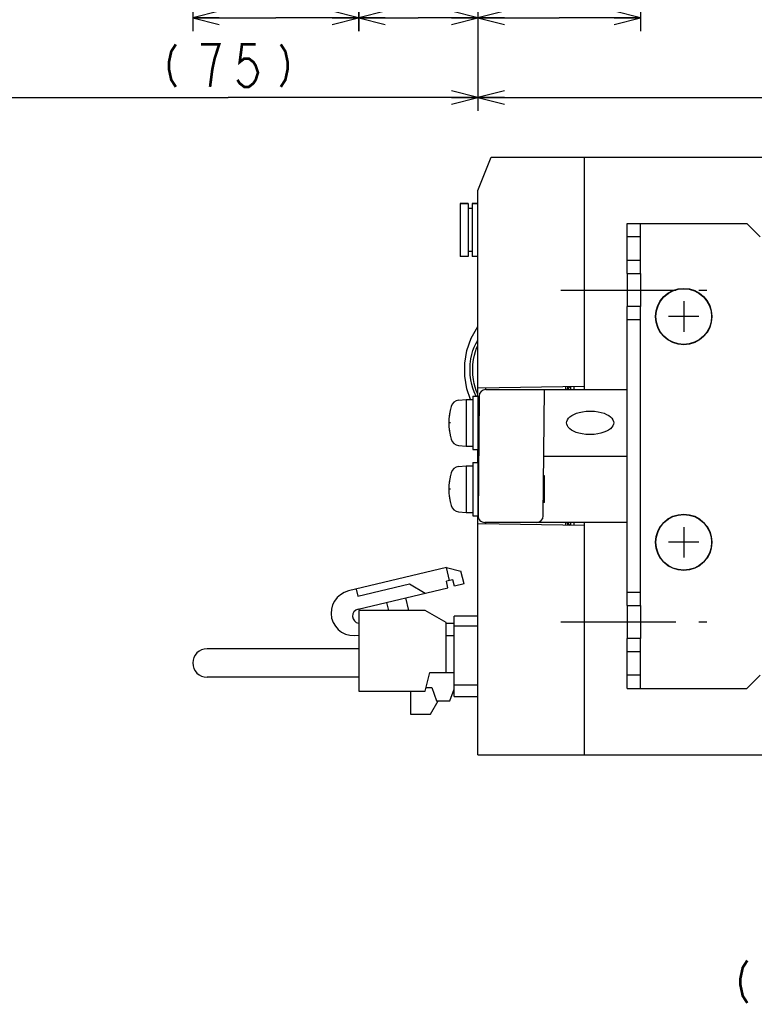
# Model space of a CAD drawing. Extents: x 58 to 816, y 33 to 569.
# Tile 13 of 22: x 534 to 645, y 87 to 236. Entities that reach past the tile are written whole.
import ezdxf

# ---------------------------------------------------------------- set-up
doc = ezdxf.new("R2010")
doc.units = 0
doc.header["$LTSCALE"] = 46.2
doc.linetypes.add('CENTER', pattern=[0.6, 0.375, -0.075, 0.075, -0.075])
doc.linetypes.add('HIDDEN', pattern=[0.2, 0.1, -0.1])
doc.layers.get('0').update_dxf_attribs({"linetype": 'CONTINUOUS'})
for name, color, linetype in [('ALL_AXIS', 7, 'CONTINUOUS'), ('ALL_CURVE', 7, 'CONTINUOUS'), ('ALL_FEATURES', 7, 'CONTINUOUS'), ('ALL_NOTE', 7, 'CONTINUOUS'), ('DEFAULT_2', 8, 'HIDDEN')]:
    doc.layers.add(name, color=color, linetype=linetype)
doc.dimstyles.get("Standard").update_dxf_attribs({"dimtxt": 2.5, "dimasz": 2.5, "dimexe": 1.25, "dimexo": 0.625, "dimtad": 1, "dimcen": 2.5, "dimazin": 3, "dimtfac": 1, "dimtmove": 0, "dimatfit": 3})

# ---------------------------------------------------------------- blocks, each defined once
blk = doc.blocks.new('_OPEN')
at = {"color": 0, "linetype": 'BYBLOCK'}
for p, q in [((0, 0), (-1, 0.25)), ((-1, -0.25), (0, 0)), ((-1, 0), (0, 0))]:
    blk.add_line(p, q, dxfattribs=at)
blk = doc.blocks.new('*D2')
at = {"color": 2, "linetype": 'CONTINUOUS'}
for p, q in [((603.12, 265), (603.12, 222)), ((783.12, 263.58), (783.12, 222)), ((603.12, 224), (693.12, 224)), ((783.12, 224), (693.12, 224))]:
    blk.add_line(p, q, dxfattribs=at)
at = {"color": 2, "linetype": 'CONTINUOUS', "xscale": 4, "yscale": 4, "zscale": 4, "rotation": 180}
blk.add_blockref('_OPEN', (603.12, 224), dxfattribs=at)
at = {"color": 2, "linetype": 'CONTINUOUS', "xscale": 4, "yscale": 4, "zscale": 4}
blk.add_blockref('_OPEN', (783.12, 224), dxfattribs=at)
blk = doc.blocks.new('*D3')
at = {"color": 2, "linetype": 'CONTINUOUS'}
for p, q in [((603.125, 265), (603.125, 222)), ((527.875, 235.5), (527.875, 222)), ((527.875, 224), (565.5, 224)), ((603.125, 224), (565.5, 224))]:
    blk.add_line(p, q, dxfattribs=at)
at = {"color": 2, "linetype": 'CONTINUOUS', "xscale": 4, "yscale": 4, "zscale": 4, "rotation": 180}
blk.add_blockref('_OPEN', (527.875, 224), dxfattribs=at)
at = {"color": 2, "linetype": 'CONTINUOUS', "xscale": 4, "yscale": 4, "zscale": 4}
blk.add_blockref('_OPEN', (603.125, 224), dxfattribs=at)
blk = doc.blocks.new('*D4')
at = {"color": 2, "linetype": 'CONTINUOUS'}
for p, q in [((560.14, 316.98), (560.14, 234)), ((585.14, 280), (585.14, 234)), ((560.14, 236), (572.64, 236)), ((585.14, 236), (572.64, 236))]:
    blk.add_line(p, q, dxfattribs=at)
at = {"color": 2, "linetype": 'CONTINUOUS', "xscale": 4, "yscale": 4, "zscale": 4, "rotation": 180}
blk.add_blockref('_OPEN', (560.14, 236), dxfattribs=at)
at = {"color": 2, "linetype": 'CONTINUOUS', "xscale": 4, "yscale": 4, "zscale": 4}
blk.add_blockref('_OPEN', (585.14, 236), dxfattribs=at)
blk = doc.blocks.new('*D5')
at = {"color": 2, "linetype": 'CONTINUOUS'}
for p, q in [((585.145, 280), (585.145, 234)), ((603.125, 265), (603.125, 234)), ((585.145, 236), (594.135, 236)), ((603.125, 236), (594.135, 236))]:
    blk.add_line(p, q, dxfattribs=at)
at = {"color": 2, "linetype": 'CONTINUOUS', "xscale": 4, "yscale": 4, "zscale": 4, "rotation": 180}
blk.add_blockref('_OPEN', (585.145, 236), dxfattribs=at)
at = {"color": 2, "linetype": 'CONTINUOUS', "xscale": 4, "yscale": 4, "zscale": 4}
blk.add_blockref('_OPEN', (603.125, 236), dxfattribs=at)
blk = doc.blocks.new('*D16')
at = {"color": 2, "linetype": 'CONTINUOUS'}
for p, q in [((603.125, 265), (603.125, 234)), ((627.625, 254.5), (627.625, 234)), ((603.125, 236), (615.375, 236)), ((627.625, 236), (615.375, 236))]:
    blk.add_line(p, q, dxfattribs=at)
at = {"color": 2, "linetype": 'CONTINUOUS', "xscale": 4, "yscale": 4, "zscale": 4, "rotation": 180}
blk.add_blockref('_OPEN', (603.125, 236), dxfattribs=at)
at = {"color": 2, "linetype": 'CONTINUOUS', "xscale": 4, "yscale": 4, "zscale": 4}
blk.add_blockref('_OPEN', (627.625, 236), dxfattribs=at)

msp = doc.modelspace()

# ---------------------------------------------------------------- linework, layer by layer
at = {"color": 7, "linetype": 'CONTINUOUS'}
for p, q in [((613.125, 163), (613.125, 167)), ((616.887, 159.661), (616.887, 159.56))]:
    msp.add_line(p, q, dxfattribs=at)
at = {"color": 2, "linetype": 'CONTINUOUS', "const_width": 0.4}
for points in [[(557.588, 232), (556.9, 230.933), (556.556, 229.333), (556.556, 228.267), (556.9, 226.667), (557.588, 225.6)], [(562.748, 225.6), (563.092, 228.267), (563.436, 229.867), (563.78, 230.933), (564.124, 232), (561.372, 232)], [(569.628, 232), (567.564, 232), (567.22, 229.333), (567.908, 229.867), (568.596, 229.867), (569.284, 229.333), (569.628, 228.8), (569.972, 227.733), (569.628, 226.667), (569.284, 226.133), (568.596, 225.6), (567.908, 225.6), (567.22, 226.133), (566.876, 226.667)], [(573.412, 232), (574.1, 230.933), (574.444, 229.333), (574.444, 228.267), (574.1, 226.667), (573.412, 225.6)]]:
    msp.add_lwpolyline(points, dxfattribs=at)
at = {"layer": 'ALL_AXIS', "color": 7, "linetype": 'CONTINUOUS'}
for p, q in [((600.425, 208.05), (600.425, 200.05)), ((600.425, 208.05), (601.625, 208.05)), ((602.225, 208.05), (603.125, 208.05)), ((627.625, 197.5), (627.625, 192.5)), ((600.206, 178.402), (601.325, 178.5)), ((601.325, 178.5), (601.325, 171.5)), ((601.325, 178.5), (602.325, 178.5)), ((602.325, 179), (602.325, 171)), ((602.325, 179), (603.125, 179)), ((603.125, 179), (603.125, 171)), ((603.125, 176.773), (603.271, 176.773)), ((603.125, 173.227), (603.24, 173.227)), ((600.206, 171.598), (601.325, 171.5)), ((601.325, 171.5), (602.325, 171.5)), ((602.325, 171), (603.125, 171)), ((600.206, 168.402), (601.325, 168.5)), ((601.325, 168.5), (601.325, 161.5)), ((601.325, 168.5), (602.325, 168.5)), ((602.325, 169), (602.325, 161)), ((602.325, 169), (603.125, 169)), ((603.125, 169), (603.125, 161.009)), ((603.125, 166.773), (603.184, 166.773)), ((603.125, 163.227), (603.153, 163.227)), ((600.206, 161.598), (601.325, 161.5)), ((601.325, 161.5), (602.325, 161.5)), ((602.325, 161), (603.125, 161)), ((627.625, 147.5), (627.625, 142.5)), ((585.145, 146.725), (585.145, 134.575)), ((595.145, 146.725), (585.145, 146.725)), ((598.345, 144.925), (595.145, 146.725)), ((595.145, 134.575), (595.845, 137.375)), ((585.145, 134.575), (595.145, 134.575)), ((592.945, 134.575), (592.945, 131.125)), ((592.945, 131.125), (595.945, 131.125))]:
    msp.add_line(p, q, dxfattribs=at)
at = {"layer": 'ALL_AXIS', "color": 3, "linetype": 'CONTINUOUS'}
for p, q in [((625.625, 197.5), (625.625, 192.5)), ((625.625, 147.5), (625.625, 142.5))]:
    msp.add_line(p, q, dxfattribs=at)
at = {"layer": 'ALL_AXIS', "color": 7, "linetype": 'CENTER'}
for p, q in [((615.625, 195), (637.625, 195)), ((615.625, 145), (637.625, 145))]:
    msp.add_line(p, q, dxfattribs=at)
at = {"layer": 'ALL_AXIS', "color": 7, "linetype": 'CONTINUOUS'}
for points in [[(619.993, 173.227), (619.379, 173.254), (618.831, 173.326), (618.345, 173.432), (617.915, 173.566), (617.54, 173.725), (617.218, 173.905), (616.95, 174.105), (616.739, 174.321), (616.59, 174.55), (616.506, 174.779), (616.482, 175.001), (616.515, 175.223), (616.608, 175.452), (616.765, 175.678), (616.983, 175.893), (617.256, 176.092), (617.582, 176.272), (617.962, 176.431), (618.397, 176.566), (618.889, 176.673), (619.442, 176.745), (620.062, 176.773)], [(620.062, 176.773), (620.676, 176.746), (621.223, 176.674), (621.71, 176.568), (622.14, 176.434), (622.515, 176.275), (622.837, 176.095), (623.105, 175.895), (623.316, 175.679), (623.465, 175.45), (623.549, 175.221), (623.572, 174.999), (623.54, 174.777), (623.447, 174.548), (623.289, 174.322), (623.072, 174.107), (622.799, 173.908), (622.472, 173.728), (622.092, 173.569), (621.658, 173.434), (621.166, 173.327), (620.613, 173.255), (619.993, 173.227)]]:
    msp.add_lwpolyline(points, dxfattribs=at)
for centre, radius in [((634.125, 191), 4.25), ((634.125, 191), 4.2), ((634.125, 157), 4.25), ((634.125, 157), 4.2)]:
    msp.add_circle(centre, radius, dxfattribs=at)
for centre, radius, start, end in [((600.319, 177.107), 1.3, 95, 164.11915), ((607.725, 175), 9, 164.11915, 195.88085), ((600.319, 172.893), 1.3, 195.88085, 265), ((600.319, 167.107), 1.3, 95, 164.11915), ((607.725, 165), 9, 164.11915, 195.88085), ((600.319, 162.893), 1.3, 195.88085, 265), ((584.402, 146.358), 3.415, 103.36311, 282.56929), ((585.298, 145.889), 1.078, 103.36311, 261.15427)]:
    msp.add_arc(centre, radius, start, end, dxfattribs=at)
at = {"layer": 'ALL_CURVE', "color": 40, "linetype": 'CONTINUOUS'}
for p, q in [((634.125, 193.3), (634.125, 188.7)), ((636.425, 191), (631.825, 191)), ((598.973, 175), (598.725, 175)), ((598.973, 165), (598.725, 165)), ((634.125, 159.3), (634.125, 154.7)), ((636.425, 157), (631.825, 157))]:
    msp.add_line(p, q, dxfattribs=at)
for centre in [(607.725, 175), (607.725, 165)]:
    msp.add_arc(centre, 9, 166.5066, 193.4934, dxfattribs=at)
at = {"layer": 'ALL_FEATURES', "color": 7, "linetype": 'CONTINUOUS'}
for p, q in [((603.125, 210), (605.125, 215)), ((605.125, 215), (778.125, 215)), ((619.125, 215), (619.125, 180)), ((603.125, 179), (603.125, 210)), ((601.625, 208.05), (600.425, 208.05)), ((601.625, 208.05), (601.625, 200.05)), ((602.225, 208.05), (602.225, 200.05)), ((603.125, 208.05), (602.225, 208.05)), ((602.225, 207.3), (601.625, 207.3)), ((625.625, 205), (643.625, 205)), ((627.625, 197.5), (627.625, 205)), ((645.625, 203), (643.625, 205)), ((627.625, 203), (625.625, 203)), ((602.225, 200.8), (601.625, 200.8)), ((601.625, 200.05), (600.425, 200.05)), ((603.125, 200.05), (602.225, 200.05)), ((625.625, 199.5), (627.625, 199.5)), ((625.625, 197.5), (627.625, 197.5)), ((627.625, 192.5), (625.625, 192.5)), ((627.625, 147.5), (627.625, 192.5)), ((627.625, 190.5), (625.625, 190.5)), ((619.125, 180.479), (603.125, 180.2)), ((604.291, 180), (625.625, 180)), ((604.325, 180), (604.325, 180.221)), ((612.959, 160.991), (613.125, 180)), ((616.325, 180.43), (616.325, 180.018)), ((616.625, 180.436), (616.625, 180.129)), ((617.125, 180), (617.125, 180.444)), ((617.625, 180), (617.625, 180.453)), ((603.291, 179.009), (603.134, 161.009)), ((603.125, 169), (603.125, 171)), ((613.038, 170), (625.625, 170)), ((603.125, 125), (603.125, 161.009)), ((619.125, 159.521), (603.125, 159.8)), ((625.625, 160), (604.134, 160)), ((604.325, 159.779), (604.325, 160)), ((616.325, 159.982), (616.325, 159.57)), ((616.625, 159.871), (616.625, 159.564)), ((617.125, 159.556), (617.125, 160)), ((617.625, 159.547), (617.625, 160)), ((619.125, 160), (619.125, 125)), ((598.387, 153.19), (583.613, 149.68)), ((598.85, 151.244), (598.387, 153.19)), ((598.387, 153.19), (600.564, 152.679)), ((599.336, 151.36), (598.363, 151.129)), ((599.567, 150.387), (599.336, 151.36)), ((601.027, 150.733), (600.564, 152.679)), ((584.766, 149.954), (585.021, 148.884)), ((585.021, 148.884), (592.804, 150.733)), ((585.049, 146.938), (598.594, 150.156)), ((592.804, 150.733), (595.189, 149.347)), ((598.594, 150.156), (598.363, 151.129)), ((601.027, 150.733), (599.567, 150.387)), ((592.728, 146.725), (592.27, 148.653)), ((625.625, 149.5), (627.625, 149.5)), ((589.351, 147.96), (589.645, 146.725)), ((625.625, 147.5), (627.625, 147.5)), ((599.545, 133.8), (599.545, 145.9)), ((603.125, 145.9), (599.545, 145.9)), ((598.345, 137.375), (598.345, 144.925)), ((598.345, 144.835), (599.545, 144.835)), ((599.545, 144.4), (603.125, 144.4)), ((599.545, 142.925), (598.345, 142.925)), ((627.625, 142.5), (625.625, 142.5)), ((627.625, 135), (627.625, 142.5)), ((585.145, 140.975), (562.295, 140.975)), ((627.625, 140.5), (625.625, 140.5)), ((585.145, 136.675), (562.295, 136.675)), ((595.845, 137.375), (599.545, 137.375)), ((627.625, 137), (625.625, 137)), ((643.625, 135), (645.625, 137)), ((595.285, 135.135), (596.145, 135.135)), ((596.145, 135.135), (596.895, 133.135)), ((603.125, 135.5), (599.545, 135.5)), ((625.625, 135), (643.625, 135)), ((598.895, 133.135), (599.545, 134.868)), ((599.545, 133.8), (603.125, 133.8)), ((595.945, 131.125), (597.148, 133.135)), ((596.895, 133.135), (598.895, 133.135)), ((603.125, 125), (778.125, 125))]:
    msp.add_line(p, q, dxfattribs=at)
at = {"layer": 'ALL_FEATURES', "color": 3, "linetype": 'CONTINUOUS'}
for p, q in [((625.625, 197.5), (625.625, 205)), ((625.625, 147.5), (625.625, 192.5)), ((625.625, 135), (625.625, 142.5))]:
    msp.add_line(p, q, dxfattribs=at)
at = {"layer": 'ALL_FEATURES', "color": 7, "linetype": 'CONTINUOUS'}
for points in [[(602.012, 178.5), (601.457, 180.111), (601.16, 182.03), (601.16, 183.97), (601.457, 185.889), (602.097, 187.746), (603.125, 189.5)], [(602.89, 179), (602.757, 179.224), (602.54, 179.684), (602.345, 180.206), (602.178, 180.794), (602.045, 181.452), (601.957, 182.184), (601.924, 182.996), (601.958, 183.848), (602.055, 184.626), (602.197, 185.305), (602.371, 185.899), (602.57, 186.42), (602.788, 186.875), (603.022, 187.272), (603.125, 187.41)], [(603.125, 179.29), (603.055, 179.425), (602.872, 179.86), (602.704, 180.354), (602.558, 180.908), (602.443, 181.528), (602.365, 182.218), (602.336, 182.983), (602.366, 183.79), (602.452, 184.525), (602.578, 185.167), (602.731, 185.729), (602.904, 186.223), (603.09, 186.656), (603.125, 186.724)]]:
    msp.add_lwpolyline(points, dxfattribs=at)
for centre, radius, start, end in [((604.291, 179), 1, 90, 179.5), ((616.142, 181), 1, 269.9996, 326.01987), ((604.134, 161), 1, 179.5, 270), ((611.959, 161), 1, 270, 359.5), ((616.142, 159), 1, 33.96593, 90.00188), ((562.295, 138.825), 2.15, 90, 270)]:
    msp.add_arc(centre, radius, start, end, dxfattribs=at)
at = {"layer": 'ALL_NOTE', "color": 2, "linetype": 'CONTINUOUS', "const_width": 0.4}
msp.add_lwpolyline([(643.71, 94.016), (643.022, 92.949), (642.678, 91.349), (642.678, 90.283), (643.022, 88.683), (643.71, 87.616)], dxfattribs=at)
at = {"layer": 'DEFAULT_2', "color": 8, "linetype": 'HIDDEN'}
for p, q in [((603.273, 177), (603.125, 177)), ((603.238, 173), (603.125, 173)), ((603.186, 167), (603.125, 167)), ((613.125, 167), (613.012, 167)), ((603.151, 163), (603.125, 163)), ((613.125, 163), (612.977, 163))]:
    msp.add_line(p, q, dxfattribs=at)

# ---------------------------------------------------------------- dimensions: what is measured, and where the dimension line sits
at = {"color": 2, "linetype": 'CONTINUOUS'}
for base, p1, p2, picture, middle in [((560.145, 236), (585.145, 280), (560.145, 316.981), '*D4', (561.637, 237.6)), ((603.125, 224), (783.125, 263.584), (603.125, 265), '*D2', (684.869, 225.6))]:
    dim = msp.add_linear_dim(base=base, p1=p1, p2=p2, angle=180, dimstyle='Standard', dxfattribs=at)
    dim.commit()
    dim.dimension.update_dxf_attribs({"geometry": picture, "text_midpoint": middle, "dimtype": 128})
for base, p1, p2, picture, middle in [((603.125, 236), (585.145, 280), (603.125, 265), '*D5', (588.631, 237.6)), ((603.125, 224), (527.875, 235.5), (603.125, 265), '*D3', (554.492, 225.6)), ((627.625, 236), (603.125, 265), (627.625, 254.5), '*D16', (604.367, 237.6))]:
    dim = msp.add_linear_dim(base=base, p1=p1, p2=p2, dimstyle='Standard', dxfattribs=at)
    dim.commit()
    dim.dimension.update_dxf_attribs({"geometry": picture, "text_midpoint": middle, "dimtype": 128})

doc.saveas('drawing.dxf')
